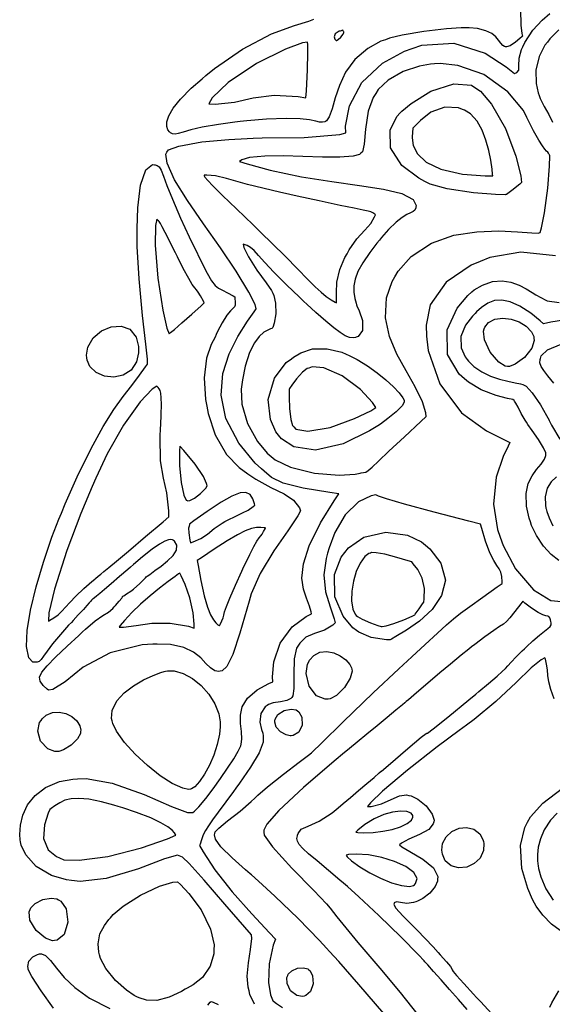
# Model space of a CAD drawing. Extents: x 1 to 11, y 0.3 to 11.8.
# Tile 11 of 21: x 1 to 2.6, y 6.1 to 9. Entities that reach past the tile are written whole.
import ezdxf

# ---------------------------------------------------------------- set-up
doc = ezdxf.new("R2010")
doc.units = 0
doc.layers.get('0').update_dxf_attribs({"linetype": 'CONTINUOUS'})

msp = doc.modelspace()

# ---------------------------------------------------------------- linework, layer by layer
at = {"color": 253}
for points in [[(1.71035, 6.09603), (1.69689, 6.12532), (1.69444, 6.13553), (1.69194, 6.14594), (1.68946, 6.17833), (1.69288, 6.21733), (1.699, 6.25672), (1.70221, 6.28956), (1.70215, 6.30046), (1.68218, 6.32254), (1.62343, 6.38965), (1.56228, 6.46089), (1.5191, 6.50939), (1.49946, 6.52849), (1.49431, 6.53039), (1.48432, 6.53407), (1.4465, 6.52311), (1.37001, 6.49408), (1.27539, 6.46544), (1.1983, 6.45628), (1.17334, 6.45925), (1.15826, 6.4611), (1.11409, 6.47424), (1.06961, 6.50054), (1.03955, 6.53478), (1.02588, 6.56342), (1.0236, 6.57346), (1.02241, 6.57872), (1.02121, 6.59506), (1.02317, 6.62181), (1.03054, 6.65136), (1.04454, 6.68137), (1.06641, 6.70936), (1.09722, 6.73301), (1.13818, 6.74994), (1.17735, 6.75722), (1.19054, 6.75776), (1.21598, 6.75885), (1.29313, 6.74522), (1.38656, 6.71164), (1.46674, 6.67638), (1.51383, 6.65956), (1.52974, 6.65896), (1.53435, 6.66292), (1.54699, 6.67617), (1.56733, 6.70014), (1.58919, 6.72851), (1.61117, 6.759), (1.63172, 6.78917), (1.64936, 6.81679), (1.66265, 6.83942), (1.66868, 6.85081), (1.67014, 6.85476), (1.67182, 6.85943), (1.67344, 6.87472), (1.67193, 6.89671), (1.66928, 6.92025), (1.669, 6.94476), (1.67475, 6.96983), (1.69011, 6.9949), (1.71869, 7.01947), (1.75239, 7.03814), (1.76417, 7.04303), (1.76313, 7.05761), (1.76699, 7.10189), (1.78543, 7.15631), (1.82156, 7.20389), (1.86242, 7.23469), (1.8775, 7.24203), (1.87706, 7.24789), (1.87235, 7.26525), (1.86322, 7.28863), (1.85439, 7.31511), (1.84987, 7.34754), (1.85389, 7.38889), (1.87056, 7.442), (1.90397, 7.50976), (1.9439, 7.57437), (1.95839, 7.59511), (1.93213, 7.59901), (1.85362, 7.61187), (1.7946, 7.62587), (1.76069, 7.64274), (1.73844, 7.66146), (1.73139, 7.66797), (1.71289, 7.68506), (1.66433, 7.74365), (1.62657, 7.81603), (1.61285, 7.88433), (1.61768, 7.94775), (1.63574, 8.00564), (1.66163, 8.05712), (1.69006, 8.10146), (1.70931, 8.12875), (1.71565, 8.13786), (1.71213, 8.15072), (1.69422, 8.18713), (1.65707, 8.24826), (1.61035, 8.31657), (1.56044, 8.38726), (1.51357, 8.45546), (1.47592, 8.5165), (1.45378, 8.56549), (1.45003, 8.59169), (1.4535, 8.59771), (1.45757, 8.60488), (1.48856, 8.61583), (1.55578, 8.62793), (1.6351, 8.63525), (1.68853, 8.63824), (1.70638, 8.63883), (1.73329, 8.63981), (1.85622, 8.64051), (1.96083, 8.64936), (1.97862, 8.6544), (1.97808, 8.67415), (1.98921, 8.73378), (2.02522, 8.80274), (2.08658, 8.85949), (2.1505, 8.89421), (2.17307, 8.90218), (2.2015, 8.91228), (2.29579, 8.91758), (2.38786, 8.88835), (2.44889, 8.84819), (2.4739, 8.82904), (2.47846, 8.83078), (2.48074, 8.83165), (2.48611, 8.83832), (2.486, 8.85161), (2.48703, 8.87358), (2.49425, 8.89914), (2.49794, 8.90701), (2.5039, 8.91986), (2.52729, 8.95589), (2.55501, 8.98492), (2.57781, 9.00472)], [(2.49175, 9.0165), (2.49214, 8.97026), (2.49567, 8.94635), (2.49685, 8.93837), (2.49593, 8.9375), (2.48975, 8.93164), (2.47651, 8.92036), (2.46094, 8.91038), (2.45008, 8.90674), (2.44689, 8.90739), (2.44488, 8.90782), (2.4394, 8.91118), (2.43338, 8.91803), (2.42708, 8.92686), (2.41878, 8.93658), (2.40685, 8.94618), (2.38954, 8.95449), (2.36518, 8.96044), (2.34033, 8.96289), (2.33208, 8.96294), (2.31765, 8.96317), (2.27431, 8.96035), (2.20774, 8.95236), (2.14415, 8.94103), (2.10715, 8.93224), (2.09526, 8.92806), (2.08165, 8.92333), (2.04312, 8.90256), (2.00493, 8.86962), (1.97808, 8.83242), (1.95975, 8.79394), (1.94732, 8.75726), (1.93815, 8.72542), (1.92947, 8.70139), (1.9221, 8.69011), (1.91868, 8.68832), (1.91667, 8.68728), (1.90994, 8.68544), (1.90158, 8.68604), (1.89014, 8.68881), (1.87229, 8.69239), (1.84457, 8.69542), (1.80365, 8.6965), (1.7461, 8.69439), (1.68788, 8.68967), (1.66857, 8.68756), (1.6525, 8.68588), (1.6046, 8.67942), (1.55729, 8.67117), (1.52382, 8.66347), (1.50119, 8.65701), (1.48665, 8.6524), (1.47721, 8.65033), (1.47011, 8.65147), (1.46414, 8.655), (1.4624, 8.65642), (1.46061, 8.65788), (1.45628, 8.66342), (1.45269, 8.67361), (1.45318, 8.68733), (1.45921, 8.70497), (1.47217, 8.72694), (1.49365, 8.75364), (1.52507, 8.78538), (1.55692, 8.81358), (1.56793, 8.82254), (1.59353, 8.84347), (1.67535, 8.90033), (1.7601, 8.9451), (1.82781, 8.96994), (1.87028, 8.98292), (1.88422, 8.98785)], [(2.60385, 8.95671), (2.57764, 8.93083), (2.57032, 8.92117), (2.56304, 8.91163), (2.54617, 8.87913), (2.53608, 8.83811), (2.53706, 8.79932), (2.54303, 8.7724), (2.54617, 8.76383), (2.54915, 8.75564), (2.56054, 8.73188), (2.57428, 8.70876), (2.58578, 8.68619)], [(2.59381, 8.2934), (2.49274, 8.30393), (2.40132, 8.28836), (2.37337, 8.27707), (2.34651, 8.26628), (2.27311, 8.21619), (2.22651, 8.14963), (2.21419, 8.08968), (2.2155, 8.05778), (2.21664, 8.04861), (2.22065, 8.01525), (2.25429, 7.91775), (2.31803, 7.83247), (2.39187, 7.77951), (2.4426, 7.75379), (2.45969, 7.7455), (2.45529, 7.73503), (2.44081, 7.7041), (2.42031, 7.64367), (2.41249, 7.56461), (2.42344, 7.4904), (2.43158, 7.46718), (2.44006, 7.44299), (2.47683, 7.37435), (2.53, 7.31256), (2.58083, 7.28207), (2.61193, 7.27897)], [(2.60394, 7.39919), (2.5816, 7.41704), (2.55914, 7.44069), (2.53819, 7.472), (2.52393, 7.50211), (2.52035, 7.51253), (2.5165, 7.52376), (2.50874, 7.55865), (2.50754, 7.59554), (2.51389, 7.62478), (2.52522, 7.64794), (2.53868, 7.66656), (2.55171, 7.68218), (2.56147, 7.69635), (2.56532, 7.70714), (2.56532, 7.71067), (2.56532, 7.71544), (2.55925, 7.72976), (2.54449, 7.75413), (2.52599, 7.78028), (2.51297, 7.79861), (2.5089, 7.80485), (2.50483, 7.81104), (2.49365, 7.83014), (2.4841, 7.84874), (2.47781, 7.86128), (2.47424, 7.86697), (2.47265, 7.86833), (2.46924, 7.87121), (2.45361, 7.87511), (2.41992, 7.88319), (2.37625, 7.89979), (2.33849, 7.92264), (2.32747, 7.93201), (2.31125, 7.94586), (2.27696, 8.00413), (2.27582, 8.07628), (2.30583, 8.14014), (2.33658, 8.17731), (2.34874, 8.18739), (2.35579, 8.19331), (2.37961, 8.20785), (2.40924, 8.21804), (2.43728, 8.22), (2.46338, 8.21571), (2.48703, 8.20725), (2.50797, 8.19661), (2.52576, 8.18582), (2.53646, 8.1791), (2.5401, 8.17692), (2.54725, 8.17275), (2.5695, 8.16118), (2.60519, 8.15668)], [(2.64806, 8.10965), (2.58089, 8.09842), (2.5586, 8.09424), (2.54958, 8.10221), (2.52138, 8.12472), (2.48915, 8.14594), (2.46115, 8.15869), (2.43668, 8.16379), (2.41488, 8.16217), (2.39507, 8.15451), (2.37642, 8.14176), (2.36253, 8.12913), (2.35824, 8.12463), (2.35053, 8.11664), (2.33035, 8.08996), (2.31646, 8.05675), (2.31765, 8.02371), (2.32926, 7.99718), (2.33479, 7.98953), (2.33886, 7.98389), (2.35417, 7.96897), (2.37771, 7.95285), (2.40354, 7.94065), (2.42974, 7.93164), (2.45437, 7.92524), (2.47569, 7.92074), (2.49164, 7.91754), (2.49843, 7.91607), (2.50043, 7.91499), (2.50782, 7.91108), (2.52588, 7.89139), (2.54997, 7.85644), (2.56799, 7.8246), (2.57514, 7.81054), (2.57531, 7.81028), (2.58247, 7.79628), (2.60667, 7.75558)], [(2.58886, 7.91971), (2.57189, 7.94114), (2.55951, 7.95665), (2.55171, 7.96875), (2.5485, 7.97982), (2.54915, 7.98931), (2.54997, 7.99229), (2.54997, 7.99229), (2.55186, 7.99946), (2.5709, 8.01736), (2.6104, 8.03429)], [(2.59694, 7.64501), (2.5816, 7.63032), (2.56967, 7.61122), (2.56364, 7.58604), (2.5644, 7.56108), (2.56597, 7.553), (2.56646, 7.55051), (2.56862, 7.54303), (2.57519, 7.52474), (2.58599, 7.50108)], [(2.08974, 6.06939), (2.01644, 6.15397), (1.95768, 6.22125), (1.93115, 6.25136), (1.9221, 6.26112), (1.90153, 6.28331), (1.83822, 6.34831), (1.77067, 6.41374), (1.7226, 6.45747), (1.70171, 6.47575), (1.69754, 6.47939), (1.68431, 6.491), (1.64501, 6.52615), (1.61208, 6.55843), (1.59586, 6.58089), (1.59267, 6.59403), (1.59358, 6.59793), (1.59457, 6.60232), (1.60536, 6.61356), (1.63157, 6.6345), (1.66818, 6.66292), (1.70079, 6.69108), (1.71104, 6.70111), (1.72, 6.7099), (1.74881, 6.73438), (1.79568, 6.77154), (1.84185, 6.80686), (1.86871, 6.82742), (1.8775, 6.83447), (1.88015, 6.83669), (1.90685, 6.86268), (1.97125, 6.92562), (2.05931, 7.01042), (2.13433, 7.08106), (2.15967, 7.10422), (2.17275, 7.11626), (2.21192, 7.15246), (2.2481, 7.18614), (2.27371, 7.20975), (2.29432, 7.22765), (2.31543, 7.24436), (2.34261, 7.26426), (2.38129, 7.29178), (2.42324, 7.3215), (2.43718, 7.33138), (2.43722, 7.33653), (2.43653, 7.35206), (2.43371, 7.36524), (2.42876, 7.37483), (2.42171, 7.38476), (2.41271, 7.39899), (2.40175, 7.42122), (2.38889, 7.45557), (2.3775, 7.49317), (2.37424, 7.50575), (2.34006, 7.51454), (2.23757, 7.54107), (2.15044, 7.56446), (2.09814, 7.57992), (2.07406, 7.58826), (2.06625, 7.59142), (2.06625, 7.59142), (2.05306, 7.58919), (2.01551, 7.57118), (1.97618, 7.53282), (1.9465, 7.48101), (1.92936, 7.43593), (1.92503, 7.42051), (1.92063, 7.40506), (1.91417, 7.35656), (1.91889, 7.30681), (1.93224, 7.26281), (1.94407, 7.22781), (1.94715, 7.21588), (1.94038, 7.20947), (1.91581, 7.19461), (1.88704, 7.1844), (1.86133, 7.1735), (1.84326, 7.15679), (1.83925, 7.15001), (1.8341, 7.14144), (1.82731, 7.1104), (1.82568, 7.06472), (1.82596, 7.02339), (1.82346, 7.00168), (1.81967, 6.99675), (1.81728, 6.99376), (1.80578, 6.98817), (1.7864, 6.98443), (1.76563, 6.98107), (1.75136, 6.97646), (1.7475, 6.97368), (1.74154, 6.96957), (1.72879, 6.94987), (1.72618, 6.92404), (1.73118, 6.90246), (1.73497, 6.89258), (1.73525, 6.89128), (1.73643, 6.88519), (1.73551, 6.86589), (1.72439, 6.83479), (1.69883, 6.79183), (1.66672, 6.74576), (1.65571, 6.73063), (1.64839, 6.72071), (1.62636, 6.69081), (1.60389, 6.6606), (1.58718, 6.63786), (1.57503, 6.62044), (1.56635, 6.60633), (1.5599, 6.59326), (1.55464, 6.57921), (1.55057, 6.56635), (1.54932, 6.56201), (1.55957, 6.54357), (1.59451, 6.4904), (1.64486, 6.42638), (1.70307, 6.36154), (1.75472, 6.30604), (1.77181, 6.28738), (1.76568, 6.26986), (1.7539, 6.2149), (1.75168, 6.15994), (1.75771, 6.12349), (1.76303, 6.10889), (1.76476, 6.10661), (1.766, 6.10493), (1.77485, 6.09868), (1.79249, 6.08653)], [(2.3349, 6.08046), (2.30919, 6.10986), (2.28299, 6.1396), (2.25808, 6.16775), (2.23617, 6.19239), (2.21897, 6.21158), (2.21094, 6.22054), (2.20822, 6.22342), (2.19179, 6.24121), (2.141, 6.29329), (2.07553, 6.35721), (2.01719, 6.41118), (1.98307, 6.44157), (1.97157, 6.45144), (1.96067, 6.46078), (1.92785, 6.48861), (1.89421, 6.51699), (1.86936, 6.53819), (1.85221, 6.55376), (1.84158, 6.56543), (1.83632, 6.57471), (1.83512, 6.58322), (1.83637, 6.59028), (1.83703, 6.59256), (1.83832, 6.59728), (1.84771, 6.60981), (1.86774, 6.61925), (1.90056, 6.63406), (1.93826, 6.65826), (1.94988, 6.66754), (1.94988, 6.66754), (1.95014, 6.66781), (1.95583, 6.67264), (1.97086, 6.68539), (1.99197, 6.70324), (2.01611, 6.72374), (2.04031, 6.74425), (2.06158, 6.76232), (2.07688, 6.77528), (2.08268, 6.78017), (2.08328, 6.78065), (2.1026, 6.79725), (2.16069, 6.8469), (2.20003, 6.8801), (2.21419, 6.89133), (2.21615, 6.89176), (2.21881, 6.89242), (2.23503, 6.90435), (2.27778, 6.93869), (2.33946, 6.98953), (2.35997, 7.00651), (2.36942, 7.01443), (2.39785, 7.03819), (2.42247, 7.05919), (2.43761, 7.07275), (2.447, 7.08197), (2.45443, 7.09011), (2.46365, 7.10032), (2.47851, 7.11578), (2.49658, 7.13379), (2.50271, 7.13971), (2.50885, 7.14567), (2.52778, 7.16314), (2.54725, 7.17996), (2.56174, 7.19157), (2.57183, 7.19943), (2.57807, 7.20503), (2.58111, 7.20985), (2.58149, 7.21533), (2.58035, 7.22103), (2.57986, 7.22288), (2.57926, 7.22499), (2.57726, 7.23112), (2.57476, 7.23475), (2.57129, 7.236), (2.5656, 7.23693), (2.55658, 7.23964), (2.54312, 7.24625), (2.52403, 7.25885), (2.50444, 7.27419), (2.49821, 7.27957), (2.4924, 7.27214), (2.47504, 7.24972), (2.46018, 7.23112), (2.45008, 7.21989), (2.44125, 7.21246), (2.43012, 7.20497), (2.41314, 7.19374), (2.38683, 7.17507), (2.35726, 7.15278), (2.3476, 7.14512), (2.3399, 7.13911), (2.31694, 7.12071), (2.2856, 7.095), (2.25472, 7.06922), (2.22575, 7.0446), (2.19988, 7.0224), (2.17844, 7.0039), (2.16271, 6.99024), (2.15614, 6.9846), (2.15397, 6.98269), (2.15164, 6.98074), (2.14458, 6.97493), (2.12554, 6.95921), (2.09983, 6.93799), (2.07042, 6.91368), (2.04021, 6.88883), (2.01226, 6.86578), (1.98953, 6.84694), (1.97857, 6.83789), (1.97493, 6.83485), (1.9445, 6.80951), (1.85433, 6.73221), (1.78179, 6.66515), (1.74664, 6.62457), (1.73774, 6.60693), (1.73812, 6.60124), (1.73872, 6.59239), (1.76357, 6.55886), (1.82036, 6.49615), (1.88456, 6.43024), (1.92171, 6.39133), (1.93218, 6.37819), (1.95231, 6.35286), (2.01406, 6.27778), (2.07796, 6.20231), (2.13769, 6.13097), (2.19006, 6.06506)], [(2.58996, 6.99317), (2.5804, 7.02051), (2.57497, 7.04254), (2.57206, 7.06108), (2.57015, 7.07785), (2.56771, 7.09472), (2.56446, 7.10889), (2.5631, 7.11344), (2.5631, 7.11344), (2.55214, 7.10758), (2.52251, 7.08382), (2.47851, 7.0409), (2.41928, 6.98486), (2.35531, 6.93197), (2.33301, 6.91564), (2.31142, 6.8999), (2.24718, 6.85178), (2.15989, 6.78375), (2.08658, 6.72194), (2.05067, 6.68782), (2.04269, 6.6766), (2.05285, 6.67719), (2.08306, 6.68435), (2.11165, 6.69721), (2.13601, 6.70806), (2.15696, 6.71072), (2.16357, 6.70953), (2.17036, 6.70839), (2.18967, 6.69874), (2.21436, 6.6785), (2.23193, 6.6544), (2.23757, 6.6371), (2.2366, 6.63183), (2.23546, 6.62582), (2.22228, 6.60949), (2.19536, 6.59429), (2.1639, 6.58094), (2.14204, 6.56933), (2.13601, 6.56401), (2.14279, 6.55811), (2.16667, 6.54422), (2.20432, 6.52263), (2.23589, 6.49642), (2.24854, 6.47108), (2.24821, 6.46283), (2.24799, 6.45763), (2.24115, 6.44206), (2.22493, 6.42247), (2.20426, 6.40657), (2.18918, 6.39844), (2.18386, 6.39671), (2.17757, 6.39475), (2.15756, 6.39236), (2.13921, 6.39458), (2.12728, 6.39665), (2.12099, 6.3935), (2.12017, 6.39182), (2.11908, 6.38971), (2.12429, 6.37907), (2.14665, 6.35493), (2.18815, 6.31326), (2.23481, 6.26454), (2.24994, 6.24789), (2.25603, 6.24121), (2.27419, 6.22076), (2.28597, 6.20665), (2.28999, 6.20053), (2.29112, 6.19749), (2.29417, 6.19243), (2.30387, 6.1805), (2.32514, 6.15668), (2.35325, 6.12608), (2.36268, 6.11594), (2.37375, 6.104), (2.40696, 6.06799)], [(2.60792, 6.31282), (2.58257, 6.33149), (2.55697, 6.35758), (2.53776, 6.384), (2.53239, 6.39333), (2.52658, 6.40343), (2.51253, 6.4356), (2.4955, 6.49474), (2.49186, 6.56256), (2.50369, 6.6155), (2.51199, 6.63075), (2.52029, 6.64615), (2.55681, 6.68614), (2.61447, 6.73053)], [(2.59853, 6.65761), (2.57937, 6.63639), (2.56131, 6.60872), (2.54986, 6.58187), (2.54368, 6.55713), (2.54135, 6.53569), (2.54144, 6.51878), (2.54258, 6.50749), (2.54329, 6.50342), (2.54335, 6.50304), (2.54465, 6.49474), (2.55138, 6.47011), (2.56586, 6.43506), (2.58718, 6.40192)], [(1.12039, 6.08425), (1.08382, 6.13553), (1.05707, 6.178), (1.04633, 6.19829), (1.04568, 6.20231), (1.04492, 6.20719), (1.04839, 6.22271), (1.05973, 6.23574), (1.07302, 6.24268), (1.07932, 6.24468), (1.08143, 6.24468), (1.08534, 6.24468), (1.09728, 6.23931), (1.11209, 6.2245), (1.12912, 6.20242), (1.15169, 6.17518), (1.18311, 6.14501), (1.22662, 6.11393), (1.28559, 6.08415)], [(2.57736, 6.08783), (2.5835, 6.09993), (2.60362, 6.13542)], [(1.57314, 6.09326), (1.58083, 6.10189), (1.58356, 6.1046), (1.58871, 6.10265), (1.60357, 6.09511)]]:
    msp.add_lwpolyline(points, dxfattribs=at)
for points in [[(1.95921, 8.95264), (1.95594, 8.95156), (1.94726, 8.94521), (1.9445, 8.93668), (1.94672, 8.92947), (1.94922, 8.92626), (1.95003, 8.926), (1.95111, 8.92563), (1.95583, 8.92828), (1.96376, 8.93533), (1.97043, 8.94401), (1.97293, 8.94954), (1.97254, 8.95107), (1.97217, 8.95247), (1.97021, 8.95632), (1.96192, 8.95356), (1.95921, 8.95264)], [(1.8616, 8.75749), (1.86274, 8.7781), (1.86561, 8.83996), (1.86692, 8.88937), (1.86681, 8.91363), (1.86649, 8.92036), (1.86649, 8.92068), (1.85101, 8.91846), (1.80186, 8.90044), (1.71642, 8.85835), (1.6334, 8.80203), (1.58658, 8.75732), (1.57628, 8.73936), (1.59494, 8.73882), (1.65132, 8.74447), (1.70687, 8.75722), (1.76844, 8.76557), (1.83865, 8.76144), (1.8616, 8.75749)], [(2.02274, 8.59446), (2.01872, 8.59065), (2.00011, 8.58594), (1.96067, 8.5829), (1.90967, 8.58339), (1.85243, 8.58544), (1.79428, 8.58718), (1.7404, 8.58658), (1.69618, 8.58176), (1.6729, 8.57519), (1.66683, 8.57075), (1.68892, 8.56315), (1.75672, 8.54471), (1.84842, 8.52576), (1.93728, 8.51161), (2.01893, 8.50011), (2.08897, 8.48904), (2.14285, 8.47613), (2.17611, 8.45921), (2.18549, 8.44119), (2.1844, 8.43604), (2.18397, 8.43397), (2.18132, 8.428), (2.17622, 8.42318), (2.16868, 8.41938), (2.15815, 8.41444), (2.14415, 8.40614), (2.12631, 8.39236), (2.10406, 8.37088), (2.08344, 8.34765), (2.07699, 8.33957), (2.06982, 8.33074), (2.04915, 8.30339), (2.02854, 8.27289), (2.01432, 8.24701), (2.00569, 8.22478), (2.00179, 8.20497), (2.00179, 8.18664), (2.00489, 8.16857), (2.00879, 8.15446), (2.01025, 8.14979), (2.01118, 8.14681), (2.01768, 8.13211), (2.02707, 8.10379), (2.02778, 8.07465), (2.01476, 8.05681), (2.009, 8.05458), (2.00678, 8.05376), (1.99972, 8.05257), (1.98942, 8.05376), (1.97711, 8.05871), (1.96192, 8.06799), (1.94303, 8.08214), (1.9196, 8.10178), (1.89068, 8.1275), (1.86421, 8.15169), (1.85547, 8.15978), (1.84261, 8.17171), (1.80469, 8.20801), (1.76725, 8.24561), (1.74056, 8.27399), (1.72206, 8.2946), (1.7091, 8.30881), (1.69906, 8.31808), (1.68935, 8.32383), (1.68044, 8.32682), (1.67746, 8.32747), (1.67936, 8.31788), (1.69249, 8.29036), (1.71783, 8.25097), (1.74457, 8.21403), (1.75993, 8.19194), (1.76394, 8.18403), (1.76731, 8.17736), (1.77235, 8.15446), (1.773, 8.12289), (1.76872, 8.09619), (1.76454, 8.0835), (1.76243, 8.08122), (1.76161, 8.0804), (1.75786, 8.07904), (1.74935, 8.07568), (1.73785, 8.06901), (1.72444, 8.05707), (1.71024, 8.03787), (1.69618, 8.00933), (1.68343, 7.9694), (1.67497, 7.92953), (1.67301, 7.91607), (1.67096, 7.90196), (1.67333, 7.85835), (1.68951, 7.80094), (1.71892, 7.74826), (1.74794, 7.71408), (1.75922, 7.70458), (1.77149, 7.69428), (1.8164, 7.67285), (1.88667, 7.65517), (1.95865, 7.65001), (2.00586, 7.65278), (2.02115, 7.65576), (2.02344, 7.65625), (2.03054, 7.65728), (2.03706, 7.65869), (2.04422, 7.66292), (2.05561, 7.67264), (2.07476, 7.6906), (2.10531, 7.71962), (2.15072, 7.76243), (2.19862, 7.80701), (2.21468, 7.82178), (2.21365, 7.83262), (2.20378, 7.86453), (2.18229, 7.90907), (2.15549, 7.95574), (2.12847, 8.00489), (2.1065, 8.05686), (2.09472, 8.11182), (2.09842, 8.17019), (2.11458, 8.21793), (2.12272, 8.23226), (2.132, 8.24864), (2.17046, 8.29183), (2.22982, 8.33106), (2.29574, 8.35394), (2.36322, 8.36442), (2.42731, 8.36654), (2.48296, 8.36415), (2.52513, 8.36139), (2.54335, 8.36046), (2.54889, 8.36203), (2.55344, 8.37608), (2.56174, 8.41997), (2.5715, 8.49257), (2.57682, 8.55692), (2.57758, 8.58675), (2.57633, 8.59006), (2.57579, 8.59147), (2.57379, 8.59538), (2.57129, 8.59825), (2.56799, 8.60101), (2.56304, 8.60622), (2.55561, 8.61621), (2.54486, 8.6334), (2.53, 8.66026), (2.51497, 8.6894), (2.51014, 8.69917), (2.49978, 8.72006), (2.45432, 8.77544), (2.38336, 8.82553), (2.30778, 8.85194), (2.25558, 8.8584), (2.2385, 8.8571), (2.22749, 8.85633), (2.19476, 8.85042), (2.14729, 8.83496), (2.10249, 8.80892), (2.07357, 8.78136), (2.06657, 8.77046), (2.05892, 8.75874), (2.0446, 8.71804), (2.03629, 8.66521), (2.03217, 8.62099), (2.02724, 8.59885), (2.02274, 8.59446)], [(2.44835, 8.47319), (2.44678, 8.47276), (2.41824, 8.47353), (2.35292, 8.47857), (2.27599, 8.49061), (2.22592, 8.50407), (2.21099, 8.51183), (2.19282, 8.52126), (2.14324, 8.55914), (2.10975, 8.6104), (2.10872, 8.66271), (2.12864, 8.70258), (2.13829, 8.71311), (2.14333, 8.71869), (2.17068, 8.741), (2.22797, 8.77675), (2.29601, 8.79883), (2.34776, 8.79411), (2.36062, 8.78569), (2.37408, 8.77696), (2.40657, 8.73839), (2.44715, 8.66715), (2.47797, 8.58604), (2.4924, 8.52854), (2.49463, 8.50906), (2.4891, 8.50424), (2.46625, 8.48481), (2.45036, 8.47385), (2.44835, 8.47319)], [(2.17557, 8.66829), (2.17529, 8.66575), (2.17393, 8.6581), (2.17296, 8.64025), (2.17671, 8.61746), (2.18929, 8.59256), (2.21485, 8.56836), (2.25743, 8.54769), (2.32118, 8.53331), (2.38797, 8.528), (2.41021, 8.528), (2.40961, 8.5331), (2.40776, 8.54824), (2.40403, 8.57389), (2.39833, 8.60297), (2.39008, 8.63319), (2.37885, 8.66254), (2.36393, 8.68886), (2.34489, 8.7099), (2.32747, 8.72136), (2.32113, 8.72358), (2.30914, 8.72781), (2.26947, 8.72965), (2.22857, 8.71485), (2.19749, 8.69065), (2.1811, 8.67383), (2.17557, 8.66829)], [(1.60997, 7.07422), (1.60622, 7.07346), (1.59413, 7.07503), (1.58106, 7.08356), (1.56803, 7.09711), (1.55251, 7.11328), (1.53179, 7.1295), (1.50319, 7.14324), (1.46425, 7.15192), (1.42507, 7.15375), (1.41217, 7.15294), (1.38048, 7.1511), (1.28657, 7.12842), (1.20752, 7.08556), (1.1543, 7.04275), (1.11876, 7.02051), (1.10607, 7.01828), (1.10189, 7.0216), (1.0899, 7.03212), (1.08084, 7.04432), (1.07943, 7.05681), (1.08615, 7.0714), (1.10162, 7.09011), (1.12636, 7.11475), (1.16092, 7.14719), (1.19466, 7.17882), (1.20584, 7.1894), (1.21468, 7.19781), (1.24262, 7.22151), (1.26568, 7.23731), (1.28206, 7.2475), (1.29508, 7.25851), (1.29894, 7.26264), (1.30263, 7.26671), (1.31358, 7.27924), (1.32086, 7.28851), (1.32324, 7.29258), (1.3233, 7.29368), (1.32351, 7.29394), (1.32655, 7.29562), (1.33491, 7.30094), (1.34711, 7.30919), (1.35113, 7.31196), (1.35525, 7.31489), (1.37408, 7.33182), (1.39019, 7.3481), (1.39296, 7.35069), (1.39518, 7.35286), (1.40278, 7.35835), (1.4184, 7.36925), (1.43696, 7.38265), (1.45557, 7.39774), (1.47136, 7.41363), (1.48139, 7.42947), (1.48286, 7.4445), (1.47607, 7.45551), (1.47287, 7.45785), (1.47217, 7.45839), (1.46994, 7.45969), (1.46528, 7.46083), (1.45796, 7.4599), (1.44694, 7.45568), (1.43126, 7.44689), (1.41, 7.43218), (1.38205, 7.41026), (1.35531, 7.38758), (1.34657, 7.37983), (1.3386, 7.37283), (1.31467, 7.35178), (1.28961, 7.33008), (1.27062, 7.31386), (1.25673, 7.30225), (1.24707, 7.29449), (1.24083, 7.28965), (1.23709, 7.28689), (1.23503, 7.28543), (1.23367, 7.2844), (1.23226, 7.28288), (1.22987, 7.28011), (1.22564, 7.27522), (1.2187, 7.26731), (1.20817, 7.25564), (1.1932, 7.23931), (1.17795, 7.22288), (1.17291, 7.21739), (1.16477, 7.20871), (1.14095, 7.18197), (1.11789, 7.15419), (1.10194, 7.13325), (1.0912, 7.11828), (1.08393, 7.10835), (1.07834, 7.1026), (1.07259, 7.10026), (1.06679, 7.10015), (1.06494, 7.10032), (1.06027, 7.10086), (1.04769, 7.11367), (1.04085, 7.14606), (1.04302, 7.19385), (1.0529, 7.25353), (1.06923, 7.3214), (1.09071, 7.39388), (1.11599, 7.46733), (1.13645, 7.52072), (1.14377, 7.53825), (1.15495, 7.56511), (1.19038, 7.64481), (1.2309, 7.72814), (1.26628, 7.79243), (1.29731, 7.8419), (1.32487, 7.88075), (1.34993, 7.91319), (1.37332, 7.94336), (1.39063, 7.96729), (1.396, 7.97547), (1.39621, 7.99007), (1.39199, 8.03381), (1.38211, 8.11828), (1.37164, 8.22575), (1.36627, 8.32129), (1.36589, 8.35314), (1.36561, 8.37343), (1.36762, 8.43425), (1.37587, 8.50119), (1.39176, 8.54601), (1.41086, 8.56125), (1.41667, 8.56065), (1.41878, 8.56044), (1.42513, 8.55903), (1.43099, 8.55458), (1.43619, 8.54492), (1.44293, 8.5275), (1.45335, 8.49989), (1.46957, 8.45958), (1.49365, 8.40408), (1.51904, 8.34913), (1.52778, 8.33094), (1.53407, 8.31788), (1.55317, 8.27869), (1.57146, 8.24289), (1.58475, 8.22006), (1.59521, 8.20643), (1.60508, 8.19851), (1.61649, 8.19265), (1.63162, 8.18528), (1.64751, 8.17611), (1.65261, 8.17269), (1.65306, 8.16883), (1.65419, 8.15712), (1.65403, 8.14844), (1.65181, 8.14356), (1.64719, 8.13917), (1.63986, 8.13211), (1.62944, 8.11908), (1.61561, 8.09694), (1.60215, 8.07112), (1.5981, 8.06233), (1.59463, 8.05496), (1.5835, 8.03304), (1.56917, 7.993), (1.56244, 7.93494), (1.56685, 7.87218), (1.57058, 7.85167), (1.57449, 7.83024), (1.595, 7.76753), (1.62825, 7.71013), (1.66504, 7.67247), (1.69108, 7.65321), (1.70008, 7.64729), (1.71403, 7.63818), (1.75803, 7.61376), (1.79779, 7.59457), (1.82514, 7.57617), (1.84212, 7.55339), (1.84603, 7.54497), (1.83768, 7.52968), (1.80849, 7.48594), (1.76693, 7.42703), (1.72715, 7.36083), (1.70101, 7.30067), (1.69499, 7.27983), (1.6881, 7.25624), (1.66743, 7.18533), (1.64729, 7.12321), (1.62972, 7.088), (1.61535, 7.07542), (1.60997, 7.07422)], [(1.59278, 8.49419), (1.59674, 8.49024), (1.61669, 8.47092), (1.65787, 8.43126), (1.70622, 8.38465), (1.74029, 8.35161), (1.75162, 8.34056), (1.76383, 8.32861), (1.80024, 8.29243), (1.83783, 8.25444), (1.86654, 8.22515), (1.88851, 8.20296), (1.90588, 8.18642), (1.92074, 8.17399), (1.93528, 8.16411), (1.94749, 8.15733), (1.95167, 8.15528), (1.95167, 8.1626), (1.95096, 8.18451), (1.95221, 8.21619), (1.96089, 8.25358), (1.97601, 8.28879), (1.98232, 8.29975), (1.98872, 8.31099), (2.01112, 8.34299), (2.03424, 8.36888), (2.05219, 8.38889), (2.06321, 8.40767), (2.0656, 8.41433), (2.06353, 8.41553), (2.05746, 8.41928), (2.05165, 8.42231), (2.04372, 8.42481), (2.02914, 8.42796), (2.00342, 8.43317), (1.96208, 8.44163), (1.90061, 8.45464), (1.83604, 8.46869), (1.81456, 8.47347), (1.78342, 8.48042), (1.69038, 8.50299), (1.62788, 8.52007), (1.59576, 8.52806), (1.57101, 8.53011), (1.56278, 8.53017), (1.56299, 8.52983), (1.56321, 8.52832), (1.56515, 8.52436), (1.5734, 8.51432), (1.58783, 8.49914), (1.59278, 8.49419)], [(1.42339, 8.40158), (1.42003, 8.38271), (1.41938, 8.32437), (1.42632, 8.22771), (1.44108, 8.13379), (1.4535, 8.08117), (1.46035, 8.06483), (1.46408, 8.06803), (1.47542, 8.07753), (1.49756, 8.09646), (1.52681, 8.12224), (1.5541, 8.14703), (1.5631, 8.15533), (1.56049, 8.16049), (1.55225, 8.17572), (1.54519, 8.18718), (1.54004, 8.19385), (1.53489, 8.19993), (1.528, 8.20964), (1.51753, 8.22715), (1.50157, 8.25672), (1.48406, 8.29096), (1.47835, 8.3024), (1.47401, 8.31114), (1.46089, 8.33729), (1.44829, 8.36203), (1.43972, 8.37842), (1.43414, 8.3884), (1.43061, 8.39382), (1.42828, 8.3966), (1.42617, 8.39854), (1.42404, 8.40082), (1.42339, 8.40158)], [(2.38514, 8.0791), (2.38693, 8.08415), (2.39746, 8.09733), (2.41624, 8.10758), (2.43913, 8.11079), (2.46371, 8.10775), (2.48753, 8.09944), (2.50831, 8.08675), (2.52354, 8.07053), (2.53028, 8.05658), (2.53093, 8.05171), (2.53179, 8.04471), (2.52419, 8.02219), (2.50276, 7.99528), (2.47607, 7.97586), (2.45899, 7.96864), (2.4535, 7.96892), (2.44683, 7.96929), (2.42751, 7.98161), (2.40229, 8.01069), (2.38558, 8.04639), (2.38249, 8.07194), (2.38514, 8.0791)], [(1.37023, 8.01764), (1.37028, 8.00896), (1.36426, 7.98269), (1.34804, 7.95796), (1.32487, 7.94299), (1.29796, 7.93713), (1.27051, 7.93989), (1.24588, 7.95063), (1.22732, 7.96881), (1.2188, 7.98742), (1.21804, 7.99382), (1.21707, 8.00157), (1.22125, 8.02576), (1.23687, 8.05274), (1.26096, 8.07303), (1.28955, 8.08507), (1.31874, 8.08718), (1.34451, 8.07775), (1.36301, 8.05512), (1.37017, 8.02701), (1.37023, 8.01764)], [(2.07243, 7.79482), (2.04856, 7.77929), (1.97119, 7.74143), (1.88943, 7.72254), (1.82633, 7.73281), (1.78982, 7.75635), (1.78108, 7.76699), (1.77306, 7.77675), (1.75737, 7.81293), (1.75097, 7.87185), (1.76899, 7.9344), (1.80393, 7.98014), (1.81874, 7.99115), (1.82525, 7.99604), (1.84625, 8.00879), (1.88058, 8.02046), (1.92426, 8.02089), (1.96674, 8.01019), (1.98004, 8.00461), (1.98807, 8.00125), (2.01144, 7.98931), (2.04204, 7.97071), (2.07075, 7.95019), (2.09651, 7.92919), (2.11833, 7.90901), (2.13519, 7.891), (2.146, 7.87657), (2.14985, 7.86947), (2.14985, 7.86708), (2.14979, 7.86367), (2.14356, 7.85346), (2.12674, 7.83567), (2.10211, 7.81554), (2.07997, 7.79975), (2.07243, 7.79482)], [(1.87022, 7.96414), (1.86501, 7.96224), (1.85113, 7.95167), (1.83361, 7.93267), (1.81988, 7.91396), (1.81353, 7.90435), (1.81228, 7.90246), (1.81218, 7.89725), (1.81207, 7.87869), (1.8131, 7.84543), (1.81711, 7.81293), (1.8221, 7.79536), (1.82579, 7.79129), (1.83197, 7.78444), (1.86735, 7.77886), (1.93251, 7.78971), (2.00439, 7.81554), (2.05165, 7.8386), (2.06629, 7.84799), (2.05692, 7.86242), (2.02154, 7.90087), (1.96783, 7.94135), (1.91433, 7.96419), (1.87993, 7.96767), (1.87022, 7.96414)], [(1.45936, 7.52756), (1.4591, 7.54525), (1.45361, 7.5981), (1.44336, 7.64079), (1.43494, 7.69168), (1.43365, 7.76307), (1.43479, 7.78678), (1.43522, 7.79693), (1.43647, 7.82736), (1.43713, 7.85678), (1.43679, 7.87706), (1.43565, 7.89019), (1.43365, 7.89822), (1.43088, 7.90306), (1.4274, 7.90668), (1.42432, 7.91004), (1.42339, 7.91118), (1.40978, 7.90181), (1.37473, 7.86501), (1.3259, 7.79665), (1.27848, 7.71197), (1.24447, 7.64079), (1.23416, 7.61664), (1.22597, 7.59754), (1.20112, 7.53694), (1.15988, 7.42839), (1.12359, 7.31521), (1.10688, 7.24501), (1.10541, 7.22136), (1.10959, 7.22353), (1.12174, 7.23074), (1.13417, 7.2399), (1.14475, 7.24989), (1.15544, 7.26156), (1.1684, 7.27593), (1.18566, 7.29389), (1.20926, 7.3164), (1.23318, 7.33757), (1.24132, 7.3444), (1.24376, 7.34646), (1.25114, 7.35265), (1.25901, 7.35906), (1.26834, 7.36669), (1.28272, 7.37853), (1.3055, 7.39751), (1.34022, 7.42671), (1.39035, 7.46907), (1.44211, 7.51297), (1.45936, 7.52756)], [(1.572, 7.61783), (1.57178, 7.61843), (1.56999, 7.62549), (1.56039, 7.64611), (1.53635, 7.68181), (1.50276, 7.722), (1.49083, 7.73465), (1.4899, 7.7206), (1.49029, 7.67811), (1.49501, 7.62793), (1.5031, 7.59119), (1.5095, 7.57607), (1.51286, 7.57476), (1.51438, 7.57417), (1.52083, 7.57542), (1.53461, 7.58182), (1.55225, 7.59549), (1.56754, 7.61187), (1.572, 7.61783)], [(1.52229, 7.45128), (1.53028, 7.45356), (1.55344, 7.46326), (1.57286, 7.47672), (1.59224, 7.49283), (1.61546, 7.50857), (1.62358, 7.51303), (1.63146, 7.51736), (1.65554, 7.52957), (1.67562, 7.53879), (1.69157, 7.54715), (1.70654, 7.55735), (1.71132, 7.56099), (1.71035, 7.56581), (1.70589, 7.57997), (1.69775, 7.59283), (1.68554, 7.5989), (1.66813, 7.59765), (1.6441, 7.58832), (1.61225, 7.57036), (1.57135, 7.54303), (1.53276, 7.51525), (1.52007, 7.50575), (1.51981, 7.50435), (1.51833, 7.50022), (1.51714, 7.49388), (1.5179, 7.47988), (1.52106, 7.45844), (1.52229, 7.45128)], [(1.60775, 7.20719), (1.6096, 7.21083), (1.61486, 7.22194), (1.61838, 7.23118), (1.62033, 7.23872), (1.62289, 7.24821), (1.62799, 7.26351), (1.63775, 7.28831), (1.65429, 7.32639), (1.67318, 7.36778), (1.67964, 7.38146), (1.68371, 7.39025), (1.6964, 7.41629), (1.70882, 7.44021), (1.71783, 7.45568), (1.72424, 7.46522), (1.729, 7.47146), (1.73307, 7.47678), (1.73731, 7.48378), (1.74137, 7.49208), (1.74263, 7.4949), (1.73931, 7.49528), (1.72933, 7.49604), (1.71619, 7.49567), (1.70156, 7.49268), (1.68354, 7.486), (1.66037, 7.47439), (1.63038, 7.45682), (1.59164, 7.43201), (1.55474, 7.40733), (1.54254, 7.39899), (1.54471, 7.38422), (1.55257, 7.33996), (1.56261, 7.29503), (1.57232, 7.26221), (1.58149, 7.23936), (1.5899, 7.2245), (1.59722, 7.21556), (1.60325, 7.2105), (1.60667, 7.20811), (1.60775, 7.20719)], [(2.21235, 7.44433), (2.22553, 7.43321), (2.25792, 7.39133), (2.27115, 7.34153), (2.25993, 7.29596), (2.23193, 7.25553), (2.1951, 7.22136), (2.15707, 7.19428), (2.12576, 7.17546), (2.11296, 7.16851), (2.109, 7.16575), (2.09782, 7.16629), (2.05306, 7.17339), (2.01704, 7.18896), (2.01019, 7.19368), (1.99869, 7.20171), (1.97081, 7.23525), (1.94661, 7.29281), (1.94553, 7.35792), (1.96479, 7.40875), (1.97547, 7.42231), (1.98622, 7.43604), (2.03114, 7.46718), (2.09576, 7.48258), (2.15944, 7.47336), (2.20101, 7.45389), (2.21235, 7.44433)], [(2.05057, 7.42079), (2.04622, 7.41943), (2.03483, 7.41049), (2.02089, 7.39165), (2.00933, 7.36675), (2.00076, 7.33826), (1.99588, 7.30865), (1.99528, 7.28043), (1.99957, 7.25603), (2.00603, 7.24164), (2.00939, 7.2379), (2.01269, 7.23426), (2.02642, 7.22661), (2.05094, 7.21615), (2.07303, 7.2085), (2.08274, 7.20551), (2.08296, 7.20546), (2.08561, 7.20529), (2.09663, 7.20751), (2.11963, 7.21431), (2.14882, 7.22526), (2.17301, 7.23594), (2.18093, 7.23986), (2.18201, 7.24132), (2.18544, 7.2455), (2.18815, 7.24881), (2.1939, 7.25694), (2.2041, 7.27197), (2.20747, 7.27696), (2.20899, 7.28668), (2.20947, 7.31651), (2.20281, 7.34733), (2.18956, 7.3724), (2.1766, 7.38932), (2.17193, 7.39464), (2.16114, 7.39822), (2.12864, 7.40821), (2.09358, 7.41738), (2.06733, 7.42176), (2.05442, 7.42204), (2.05057, 7.42079)], [(1.53358, 7.20063), (1.53381, 7.21192), (1.53043, 7.24571), (1.52067, 7.28917), (1.50672, 7.32872), (1.49522, 7.35389), (1.49083, 7.36193), (1.48736, 7.35969), (1.47732, 7.35249), (1.45692, 7.33724), (1.43181, 7.31754), (1.40419, 7.29492), (1.3763, 7.27072), (1.35042, 7.24636), (1.32861, 7.22325), (1.31657, 7.20822), (1.31326, 7.20281), (1.32563, 7.20307), (1.36279, 7.20779), (1.4094, 7.21468), (1.46306, 7.21517), (1.51639, 7.20583), (1.53358, 7.20063)], [(1.99625, 7.08003), (1.99724, 7.07383), (1.99181, 7.05371), (1.97487, 7.02572), (1.95111, 7.00299), (1.93267, 6.993), (1.92632, 6.99235), (1.91824, 6.9916), (1.89285, 7.00163), (1.87082, 7.02994), (1.86236, 7.06685), (1.86578, 7.09418), (1.86979, 7.10178), (1.87244, 7.10688), (1.88428, 7.12007), (1.90235, 7.1295), (1.92247, 7.13162), (1.94293, 7.12771), (1.96212, 7.11925), (1.97851, 7.10753), (1.99046, 7.09403), (1.99567, 7.08365), (1.99625, 7.08003)], [(1.61008, 6.91813), (1.61008, 6.91092), (1.60764, 6.88917), (1.60092, 6.85835), (1.59076, 6.82747), (1.57818, 6.79801), (1.56407, 6.77171), (1.54943, 6.75017), (1.53521, 6.73492), (1.52572, 6.72846), (1.52229, 6.72765), (1.51708, 6.72651), (1.49983, 6.73031), (1.46924, 6.74436), (1.43365, 6.76731), (1.39632, 6.79671), (1.36041, 6.83003), (1.32905, 6.86469), (1.30545, 6.89822), (1.29454, 6.92036), (1.29281, 6.92811), (1.29112, 6.93544), (1.29308, 6.95893), (1.30599, 6.98654), (1.32807, 7.01079), (1.35558, 7.03147), (1.38504, 7.04833), (1.41276, 7.06114), (1.43528, 7.06976), (1.44542, 7.07308), (1.44889, 7.07383), (1.45503, 7.07525), (1.4745, 7.07476), (1.50151, 7.06711), (1.52843, 7.05236), (1.55382, 7.03179), (1.57617, 7.00678), (1.59397, 6.97863), (1.60574, 6.94862), (1.61003, 6.92578), (1.61008, 6.91813)], [(1.13091, 6.83817), (1.12413, 6.83794), (1.10362, 6.84625), (1.08274, 6.86822), (1.07422, 6.898), (1.07948, 6.92313), (1.08398, 6.92964), (1.08697, 6.93403), (1.09923, 6.94482), (1.11751, 6.95258), (1.13721, 6.95378), (1.15668, 6.94949), (1.17437, 6.94065), (1.18853, 6.92828), (1.19765, 6.91336), (1.20041, 6.90082), (1.20009, 6.89675), (1.1996, 6.89133), (1.19103, 6.87554), (1.17209, 6.85688), (1.14985, 6.84353), (1.13563, 6.83832), (1.13091, 6.83817)], [(1.83653, 6.95763), (1.84076, 6.95464), (1.84912, 6.9394), (1.85038, 6.91569), (1.84017, 6.89469), (1.82417, 6.88493), (1.81862, 6.8845), (1.81494, 6.88422), (1.8036, 6.88699), (1.78717, 6.89572), (1.77436, 6.90994), (1.76992, 6.92421), (1.77035, 6.92871), (1.77078, 6.93349), (1.77914, 6.94715), (1.79719, 6.95899), (1.81836, 6.96289), (1.83285, 6.96024), (1.83653, 6.95763)], [(1.10981, 6.66846), (1.10498, 6.6575), (1.09418, 6.62283), (1.09147, 6.58242), (1.10498, 6.54937), (1.12918, 6.52957), (1.1384, 6.52576), (1.1512, 6.52056), (1.19569, 6.51921), (1.27989, 6.52994), (1.37863, 6.55533), (1.45492, 6.58192), (1.4796, 6.59256), (1.47933, 6.59293), (1.47879, 6.59462), (1.47586, 6.5995), (1.46892, 6.60704), (1.45617, 6.61703), (1.43576, 6.62929), (1.40582, 6.64356), (1.36442, 6.65961), (1.32362, 6.67318), (1.3099, 6.67725), (1.29796, 6.68083), (1.26183, 6.69026), (1.22407, 6.69786), (1.19466, 6.70068), (1.17188, 6.69943), (1.15381, 6.69493), (1.13867, 6.68778), (1.12457, 6.67871), (1.1135, 6.67096), (1.10981, 6.66846)], [(2.17546, 6.64785), (2.17512, 6.65028), (2.16997, 6.65696), (2.15728, 6.66222), (2.13872, 6.66342), (2.11583, 6.66038), (2.08985, 6.65283), (2.06222, 6.64063), (2.03444, 6.62349), (2.01406, 6.60726), (2.00786, 6.60124), (2.01372, 6.60037), (2.03162, 6.5995), (2.05875, 6.60053), (2.08708, 6.60406), (2.11458, 6.60975), (2.13921, 6.61729), (2.1589, 6.62642), (2.17165, 6.63667), (2.17578, 6.64524), (2.17546, 6.64785)], [(2.38254, 6.57422), (2.38406, 6.56793), (2.38314, 6.54758), (2.37315, 6.5255), (2.35553, 6.509), (2.33339, 6.49897), (2.30985, 6.49642), (2.28782, 6.50233), (2.27051, 6.51758), (2.26193, 6.53651), (2.26096, 6.54308), (2.26004, 6.54904), (2.26232, 6.56776), (2.27289, 6.58817), (2.28993, 6.60346), (2.31099, 6.61279), (2.33333, 6.6154), (2.35444, 6.6104), (2.37169, 6.59694), (2.38108, 6.58024), (2.38254, 6.57422)], [(1.97944, 6.53381), (1.98264, 6.52924), (1.99522, 6.51747), (2.01926, 6.49972), (2.04872, 6.48204), (2.08083, 6.46593), (2.11279, 6.4529), (2.14182, 6.44444), (2.1651, 6.44206), (2.17736, 6.44476), (2.1799, 6.44721), (2.18317, 6.45047), (2.18778, 6.46544), (2.178, 6.48346), (2.15468, 6.50032), (2.12196, 6.51508), (2.08393, 6.52675), (2.04476, 6.53444), (2.00857, 6.53711), (1.98639, 6.53569), (1.97944, 6.53381)], [(1.59142, 6.25613), (1.59082, 6.24393), (1.58029, 6.20763), (1.55761, 6.17481), (1.53071, 6.15369), (1.51303, 6.14344), (1.50717, 6.14003), (1.49588, 6.13351), (1.46035, 6.11686), (1.42393, 6.10721), (1.39372, 6.10861), (1.37223, 6.11535), (1.36551, 6.11843), (1.35737, 6.12218), (1.33474, 6.13715), (1.30235, 6.16569), (1.27398, 6.20128), (1.25836, 6.23079), (1.25537, 6.24121), (1.25309, 6.24908), (1.25114, 6.27393), (1.25678, 6.30263), (1.26975, 6.32785), (1.28261, 6.34489), (1.28738, 6.3501), (1.29584, 6.35943), (1.32525, 6.38379), (1.37576, 6.41678), (1.43126, 6.44276), (1.47071, 6.45426), (1.4841, 6.45524), (1.49322, 6.44764), (1.51801, 6.4216), (1.55393, 6.37354), (1.58176, 6.31657), (1.59213, 6.27111), (1.59142, 6.25613)], [(1.05154, 6.37435), (1.05371, 6.3795), (1.06619, 6.39231), (1.08876, 6.40375), (1.11355, 6.40761), (1.13043, 6.40533), (1.13515, 6.40283), (1.1422, 6.39914), (1.15728, 6.37603), (1.16276, 6.33724), (1.15148, 6.30143), (1.13081, 6.28424), (1.12337, 6.28342), (1.11708, 6.28276), (1.09706, 6.29069), (1.06988, 6.31288), (1.05143, 6.3431), (1.04872, 6.36774), (1.05154, 6.37435)], [(1.808, 6.18024), (1.80974, 6.18435), (1.81967, 6.19476), (1.83664, 6.20253), (1.85471, 6.2035), (1.86669, 6.19997), (1.86979, 6.1976), (1.87364, 6.19467), (1.88097, 6.18012), (1.88297, 6.15647), (1.87506, 6.13406), (1.86165, 6.12175), (1.8565, 6.12022), (1.85157, 6.11882), (1.83458, 6.12185), (1.81635, 6.13596), (1.80599, 6.15722), (1.80583, 6.17524), (1.808, 6.18024)]]:
    msp.add_lwpolyline(points, close=True, dxfattribs=at)

doc.saveas('drawing.dxf')
